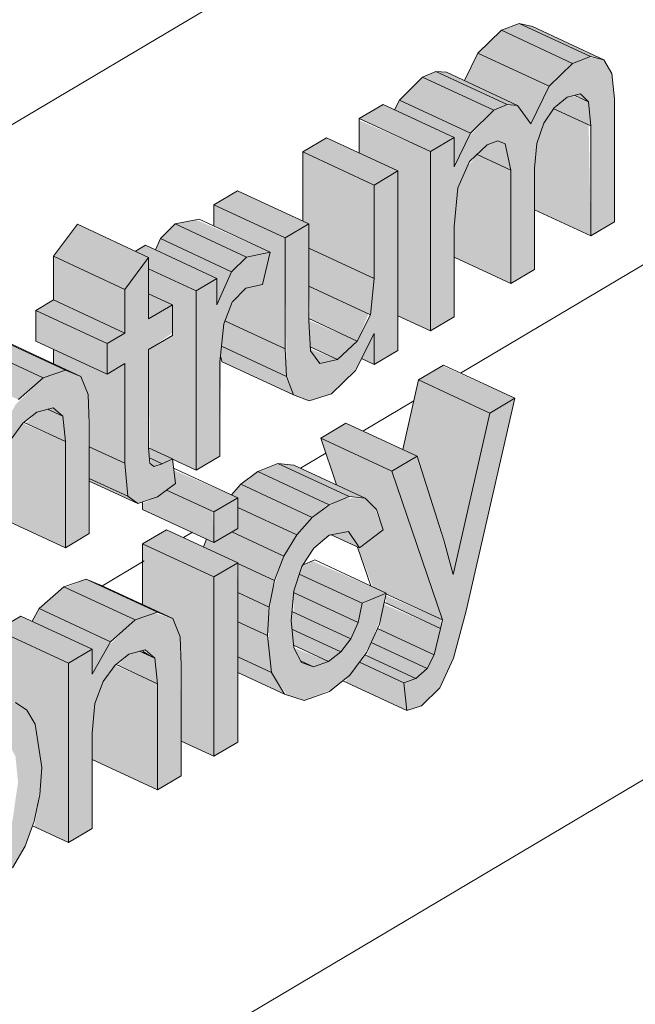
# Model space of a CAD drawing. Header units: centimetres. Extents: x 376 to 4434, y -323 to 48730.
# Tile 30 of 45: x 3746 to 3778, y 47913 to 47965. Entities that reach past the tile are written whole.
import ezdxf

# ---------------------------------------------------------------- set-up
doc = ezdxf.new("R2010")
doc.units = ezdxf.units.CM
doc.layers.add('A-GENM', color=7, linetype='Continuous', lineweight=5)
doc.layers.add('A-WALL-PATT', color=7, linetype='Continuous', lineweight=35)

msp = doc.modelspace()

# ---------------------------------------------------------------- hatches: boundary and pattern name
at = {"layer": 'A-GENM', "true_color": 0x383e42}
for points in [[(3775.088, 47962.72), (3776.026, 47963.083), (3772.28, 47964.819), (3771.342, 47964.457), (3773.859, 47963.29)], [(3776.719, 47962.912), (3772.973, 47964.649), (3772.297, 47964.811), (3776.043, 47963.078)], [(3773.859, 47961.525), (3775.088, 47962.72), (3771.342, 47964.457), (3770.113, 47963.262), (3772.297, 47962.249)], [(3772.885, 47959.55), (3773.859, 47961.525), (3770.113, 47963.262), (3769.399, 47961.813), (3772.297, 47960.376), (3772.757, 47959.729)], [(3767.622, 47948.669), (3768.87, 47949.409), (3768.87, 47954.161), (3769.068, 47956.205), (3769.727, 47957.612), (3770.597, 47958.452), (3771.163, 47958.659), (3771.544, 47958.497), (3771.833, 47957.115), (3771.833, 47951.166), (3773.08, 47951.906), (3773.08, 47957.225), (3773.202, 47958.52), (3773.675, 47959.729), (3774.12, 47960.381), (3774.795, 47960.943), (3775.508, 47961.115), (3775.927, 47960.704), (3776.043, 47959.434), (3776.043, 47953.664), (3777.291, 47954.404), (3777.291, 47960.863), (3777.148, 47962.182), (3776.719, 47962.912), (3775.927, 47963.044), (3775.088, 47962.72), (3773.859, 47961.525), (3772.885, 47959.55), (3772.198, 47960.516), (3771.544, 47960.512), (3770.948, 47960.264), (3769.627, 47958.851), (3768.87, 47957.28), (3768.87, 47958.831), (3767.622, 47958.091), (3767.622, 47949.568)], [(3770.948, 47960.264), (3771.642, 47960.553), (3767.896, 47962.29), (3767.202, 47962.001), (3769.139, 47961.103)], [(3772.198, 47960.516), (3768.452, 47962.252), (3767.896, 47962.29), (3771.642, 47960.553)], [(3769.727, 47959.059), (3770.948, 47960.264), (3767.202, 47962.001), (3765.981, 47960.796), (3769.139, 47959.332)], [(3776.043, 47959.434), (3775.927, 47960.704), (3775.088, 47961.013), (3774.795, 47960.943), (3774.12, 47960.326), (3775.406, 47959.729)], [(3775.927, 47960.704), (3775.508, 47961.115), (3775.201, 47961.041), (3775.585, 47960.863)], [(3767.622, 47958.091), (3768.825, 47958.851), (3765.124, 47960.568), (3763.876, 47959.828), (3765.907, 47958.886)], [(3768.87, 47957.28), (3769.727, 47959.059), (3765.981, 47960.796), (3765.735, 47960.284), (3768.87, 47958.831), (3768.87, 47958.091)], [(3776.043, 47953.664), (3775.927, 47959.487), (3774.091, 47960.339), (3773.52, 47959.434), (3773.202, 47958.52), (3773.08, 47957.115), (3773.08, 47955.038), (3775.927, 47953.718)], [(3767.622, 47948.669), (3767.622, 47958.091), (3763.876, 47959.729), (3763.876, 47958.015), (3765.907, 47957.073), (3765.907, 47949.464)], [(3764.659, 47956.333), (3765.907, 47957.073), (3762.161, 47958.81), (3760.913, 47958.07), (3763.876, 47956.696)], [(3771.833, 47957.115), (3771.544, 47958.497), (3771.163, 47958.659), (3770.597, 47958.452), (3770.062, 47957.935), (3771.594, 47957.225)], [(3764.659, 47951.431), (3764.659, 47956.333), (3760.913, 47958.07), (3760.913, 47954.444), (3761.228, 47954.298), (3761.228, 47953.022), (3764.457, 47951.525)], [(3771.833, 47951.166), (3771.833, 47957.115), (3770.062, 47957.935), (3769.549, 47957.28), (3769.06, 47956.187), (3768.87, 47954.161), (3768.87, 47952.54), (3771.544, 47951.3)], [(3761.234, 47944.999), (3762.408, 47945.375), (3763.769, 47946.758), (3764.659, 47948.53), (3764.659, 47946.911), (3765.907, 47947.651), (3765.907, 47957.073), (3764.659, 47956.333), (3764.659, 47951.431), (3764.457, 47949.524), (3763.682, 47948.062), (3762.727, 47947.168), (3761.797, 47946.966), (3761.294, 47947.832), (3761.228, 47951.431), (3761.228, 47954.298), (3759.981, 47953.558), (3760.054, 47946.281), (3760.426, 47945.321), (3760.913, 47945.126)], [(3759.981, 47953.558), (3761.228, 47954.298), (3757.482, 47956.035), (3756.235, 47955.295), (3757.949, 47954.5)], [(3759.981, 47947.729), (3759.981, 47953.558), (3756.235, 47955.295), (3756.235, 47954.176), (3759.201, 47952.801), (3758.784, 47951.116), (3757.907, 47950.925), (3757.142, 47950.036), (3756.812, 47949.198), (3759.324, 47948.033)], [(3757.169, 47951.78), (3757.949, 47952.553), (3754.203, 47954.29), (3753.423, 47953.517), (3756.394, 47952.14)], [(3757.949, 47952.553), (3759.201, 47952.801), (3755.303, 47954.508), (3754.203, 47954.29), (3757.169, 47952.914)], [(3751.56, 47950.852), (3752.807, 47952.535), (3749.061, 47954.272), (3747.814, 47952.589), (3751.556, 47950.854)], [(3756.394, 47950.036), (3757.169, 47951.78), (3753.423, 47953.517), (3753.162, 47952.929), (3756.394, 47951.43), (3756.394, 47950.783)], [(3755.303, 47950.783), (3756.394, 47951.43), (3752.648, 47953.167), (3752.12, 47952.854), (3752.807, 47952.52), (3752.807, 47951.94), (3754.055, 47951.361)], [(3755.303, 47941.361), (3756.55, 47942.101), (3756.633, 47947.867), (3756.812, 47949.198), (3757.202, 47950.19), (3757.949, 47950.934), (3758.784, 47951.116), (3759.201, 47952.801), (3757.907, 47952.512), (3757.169, 47951.78), (3756.394, 47950.036), (3756.394, 47951.43), (3755.303, 47950.783), (3755.303, 47941.644)], [(3764.457, 47949.524), (3764.659, 47951.431), (3761.228, 47953.022), (3761.228, 47951.021), (3764.362, 47949.568)], [(3751.56, 47948.563), (3751.556, 47950.854), (3747.814, 47952.589), (3747.814, 47950.299), (3751.556, 47948.564)], [(3752.232, 47939.605), (3753.324, 47939.994), (3754.209, 47940.681), (3754.035, 47941.949), (3753.086, 47941.557), (3752.873, 47941.725), (3752.807, 47943.695), (3752.807, 47947.699), (3754.055, 47948.563), (3754.055, 47950.043), (3752.807, 47949.303), (3752.796, 47952.52), (3751.56, 47950.852), (3751.556, 47948.561), (3750.624, 47948.008), (3750.624, 47946.404), (3751.56, 47946.959), (3751.592, 47941.361), (3751.711, 47939.994)], [(3755.303, 47941.361), (3755.303, 47950.783), (3752.807, 47951.94), (3752.807, 47950.621), (3754.055, 47950.043), (3754.055, 47948.439), (3752.807, 47947.699), (3752.873, 47942.506), (3754.211, 47941.867)], [(3763.769, 47948.143), (3764.362, 47949.568), (3761.228, 47951.021), (3761.304, 47949.286), (3762.727, 47948.626)], [(3750.624, 47948.008), (3751.556, 47948.564), (3747.814, 47950.299), (3746.878, 47949.744), (3749.427, 47948.563)], [(3752.807, 47949.303), (3754.055, 47950.043), (3752.807, 47950.621), (3752.807, 47949.568)], [(3750.624, 47946.404), (3750.624, 47948.008), (3746.878, 47949.744), (3746.878, 47948.141), (3750.18, 47946.61)], [(3760.054, 47946.281), (3759.981, 47947.729), (3756.812, 47949.198), (3756.752, 47949.046), (3756.633, 47947.867), (3760.023, 47946.296)], [(3762.727, 47947.168), (3763.769, 47948.143), (3761.228, 47949.224), (3761.304, 47947.828), (3762.236, 47947.396)], [(3747.267, 47946.216), (3748.441, 47946.611), (3744.695, 47948.345), (3743.521, 47947.953), (3746.878, 47946.396)], [(3764.659, 47946.911), (3764.659, 47948.53), (3763.999, 47947.217), (3764.457, 47947.005)], [(3745.964, 47945.065), (3747.267, 47946.216), (3743.521, 47947.953), (3742.218, 47946.801), (3745.01, 47945.507)], [(3751.56, 47941.725), (3751.556, 47946.957), (3750.624, 47946.404), (3747.814, 47947.707), (3747.814, 47946.95), (3749.249, 47946.285), (3749.623, 47945.327), (3749.689, 47942.592), (3751.556, 47941.726)], [(3760.426, 47945.321), (3759.981, 47946.315), (3756.633, 47947.867), (3756.577, 47947.321), (3756.752, 47947.024), (3760.054, 47945.493)], [(3761.797, 47946.966), (3762.727, 47947.168), (3761.299, 47947.729), (3761.304, 47947.633), (3761.648, 47947.168)], [(3743.763, 47934.515), (3745.01, 47935.255), (3745.01, 47940.254), (3745.152, 47941.817), (3745.579, 47942.982), (3746.26, 47943.871), (3746.933, 47944.415), (3747.841, 47944.596), (3748.297, 47944.193), (3748.441, 47942.86), (3748.441, 47937.29), (3749.689, 47938.03), (3749.623, 47945.327), (3749.249, 47946.285), (3748.441, 47946.609), (3747.267, 47946.216), (3745.821, 47944.809), (3745.01, 47943.362), (3745.01, 47944.677), (3743.763, 47943.937), (3743.763, 47939.407)], [(3770.741, 47944.362), (3772.047, 47945.137), (3768.246, 47946.841), (3766.995, 47946.099), (3769.296, 47945.032)], [(3769.296, 47938.03), (3770.741, 47944.362), (3766.995, 47946.099), (3766.16, 47942.438), (3766.911, 47942.09), (3768.02, 47938.622), (3769.068, 47938.136)], [(3766.375, 47928.742), (3767.137, 47928.994), (3768.148, 47930.015), (3768.833, 47931.491), (3769.496, 47933.976), (3772.047, 47945.137), (3770.741, 47944.362), (3768.806, 47935.891), (3767.769, 47939.407), (3766.911, 47942.09), (3765.595, 47941.31), (3768.246, 47933.495), (3767.718, 47931.491), (3767.444, 47930.956), (3766.852, 47930.428), (3766.219, 47930.193), (3766.32, 47929.245)], [(3748.441, 47942.86), (3748.297, 47944.193), (3747.497, 47944.564), (3746.933, 47944.415), (3746.362, 47943.824), (3747.842, 47943.137)], [(3748.297, 47944.193), (3747.789, 47944.642), (3747.497, 47944.564), (3747.814, 47944.418)], [(3748.441, 47937.29), (3748.441, 47942.86), (3746.202, 47943.824), (3745.534, 47942.86), (3745.152, 47941.817), (3745.01, 47939.407), (3745.01, 47938.881)], [(3765.595, 47941.31), (3766.911, 47942.09), (3763.165, 47943.827), (3761.849, 47943.046), (3765.55, 47941.331)], [(3768.246, 47933.495), (3765.595, 47941.31), (3761.849, 47943.046), (3762.684, 47940.584), (3764.183, 47939.89), (3764.787, 47939.301), (3765.127, 47938.226), (3763.836, 47937.189), (3764.59, 47935.231), (3768.148, 47933.54)], [(3751.711, 47939.994), (3751.556, 47941.726), (3749.689, 47942.592), (3749.689, 47940.932), (3751.556, 47940.066)], [(3753.512, 47941.702), (3754.055, 47941.958), (3752.807, 47942.512), (3752.873, 47941.998), (3753.086, 47941.899)], [(3756.238, 47939.167), (3757.486, 47939.907), (3754.127, 47941.361), (3754.211, 47940.666), (3753.753, 47940.319), (3756.162, 47939.203)], [(3762.286, 47939.547), (3763.34, 47939.977), (3759.594, 47941.714), (3758.54, 47941.284), (3762.236, 47939.57)], [(3764.183, 47939.89), (3760.437, 47941.626), (3759.594, 47941.714), (3763.34, 47939.977)], [(3752.232, 47939.605), (3751.556, 47940.066), (3749.689, 47940.932), (3749.689, 47940.785), (3751.711, 47939.847)], [(3761.404, 47938.881), (3762.236, 47939.57), (3758.54, 47941.284), (3757.657, 47940.618), (3760.589, 47939.259)], [(3760.589, 47937.971), (3761.404, 47938.881), (3757.657, 47940.618), (3757.158, 47940.059), (3757.486, 47939.907), (3757.491, 47939.407), (3759.908, 47938.286)], [(3756.238, 47937.564), (3756.162, 47939.203), (3753.753, 47940.319), (3753.086, 47939.894), (3752.492, 47939.605), (3752.492, 47939.3), (3755.845, 47937.746)], [(3760.976, 47929.262), (3762.473, 47929.87), (3763.437, 47930.674), (3764.439, 47932.165), (3765.023, 47933.689), (3765.236, 47934.89), (3764.026, 47934.326), (3763.698, 47933.08), (3763.157, 47932.141), (3762.834, 47931.762), (3762.236, 47931.305), (3761.466, 47931.038), (3760.787, 47931.353), (3760.417, 47932.169), (3760.335, 47933.941), (3760.589, 47935.506), (3761.078, 47936.647), (3761.504, 47937.285), (3762.402, 47937.97), (3763.34, 47938.085), (3763.879, 47937.285), (3765.127, 47938.226), (3764.679, 47939.407), (3764.183, 47939.89), (3763.126, 47939.89), (3762.099, 47939.407), (3761.12, 47938.564), (3760.589, 47937.971), (3759.908, 47936.854), (3759.317, 47935.029), (3759.096, 47933.463), (3759.117, 47932.054), (3759.268, 47930.73), (3760.076, 47929.548)], [(3759.908, 47936.854), (3760.589, 47937.971), (3757.486, 47939.407), (3757.372, 47938.236), (3757.176, 47938.12), (3759.427, 47937.077)], [(3768.806, 47935.891), (3769.296, 47938.03), (3768.02, 47938.622), (3768.317, 47937.693)], [(3756.238, 47935.759), (3757.486, 47936.499), (3753.74, 47938.236), (3752.492, 47937.496), (3755.68, 47936.018)], [(3759.427, 47935.569), (3759.908, 47936.854), (3757.176, 47938.12), (3756.238, 47937.564), (3755.845, 47937.746), (3755.69, 47937.332), (3759.268, 47935.643)], [(3763.879, 47937.285), (3763.301, 47938.143), (3762.447, 47937.949), (3763.789, 47937.327)], [(3756.238, 47926.337), (3756.238, 47935.759), (3752.492, 47937.496), (3752.492, 47934.312), (3754.083, 47933.574), (3754.457, 47932.617), (3754.523, 47929.245), (3754.523, 47927.133), (3755.405, 47926.724)], [(3759.141, 47934.163), (3759.427, 47935.569), (3757.486, 47936.469), (3757.486, 47934.93), (3758.788, 47934.326)], [(3764.035, 47934.371), (3765.283, 47934.91), (3761.404, 47936.589), (3760.849, 47936.299), (3760.721, 47935.907), (3762.236, 47935.205)], [(3763.822, 47933.355), (3764.035, 47934.371), (3760.721, 47935.907), (3760.432, 47934.927), (3763.522, 47933.495)], [(3750.798, 47932.354), (3752.101, 47933.506), (3748.355, 47935.242), (3747.052, 47934.091), (3749.844, 47932.796)], [(3752.101, 47933.506), (3753.275, 47933.901), (3749.529, 47935.634), (3748.441, 47935.202), (3750.798, 47934.109)], [(3759.045, 47932.679), (3759.141, 47934.163), (3757.486, 47934.93), (3757.486, 47933.402)], [(3763.437, 47932.503), (3763.822, 47933.355), (3760.423, 47934.931), (3760.432, 47933.896), (3762.908, 47932.748)], [(3768.148, 47933.048), (3768.148, 47933.54), (3765.256, 47934.785), (3765.283, 47934.377), (3767.807, 47933.207)], [(3767.807, 47931.665), (3768.148, 47933.048), (3765.158, 47934.326), (3764.935, 47932.997), (3767.444, 47931.834)], [(3748.597, 47931.227), (3749.844, 47931.967), (3746.098, 47933.703), (3744.851, 47932.963), (3748.573, 47931.238)], [(3749.844, 47930.651), (3750.798, 47932.354), (3747.052, 47934.091), (3746.683, 47933.432), (3749.844, 47931.886), (3749.844, 47931.227)], [(3748.597, 47921.804), (3749.844, 47922.544), (3749.844, 47927.544), (3750.038, 47929.245), (3750.413, 47930.271), (3751.095, 47931.16), (3751.767, 47931.704), (3752.675, 47931.886), (3753.131, 47931.483), (3753.275, 47929.245), (3753.275, 47924.58), (3754.523, 47925.32), (3754.457, 47932.617), (3754.083, 47933.574), (3753.131, 47933.85), (3752.101, 47933.506), (3750.655, 47932.098), (3749.844, 47930.651), (3749.844, 47931.967), (3748.597, 47931.227), (3748.597, 47929.245)], [(3762.908, 47931.82), (3763.437, 47932.503), (3760.335, 47933.941), (3760.336, 47933.012), (3762.669, 47931.93)], [(3759.268, 47930.73), (3759.045, 47932.679), (3757.486, 47933.402), (3757.486, 47931.556)], [(3748.597, 47921.804), (3748.573, 47931.238), (3744.851, 47932.963), (3744.851, 47929.6), (3746.413, 47928.764), (3746.845, 47928.02), (3747.193, 47925.755), (3747.061, 47924.165), (3746.8, 47922.638), (3748.573, 47921.815)], [(3762.262, 47931.314), (3762.908, 47931.82), (3760.338, 47932.993), (3760.429, 47932.163), (3762.236, 47931.325)], [(3767.444, 47930.956), (3767.807, 47931.665), (3764.831, 47933.045), (3764.507, 47932.318), (3766.852, 47931.231)], [(3766.852, 47930.428), (3767.444, 47930.956), (3764.507, 47932.318), (3764.281, 47931.62), (3766.375, 47930.65)], [(3753.275, 47930.149), (3753.131, 47931.483), (3752.331, 47931.854), (3751.767, 47931.704), (3751.196, 47931.113), (3753.131, 47930.216)], [(3753.131, 47931.483), (3752.492, 47931.897), (3752.492, 47931.779), (3752.623, 47931.718)], [(3759.938, 47929.592), (3759.268, 47930.73), (3757.486, 47931.556), (3757.486, 47930.73), (3759.268, 47929.903)], [(3761.466, 47931.038), (3762.236, 47931.325), (3760.429, 47932.04), (3760.872, 47931.314), (3760.995, 47931.257)], [(3766.219, 47930.193), (3766.852, 47930.428), (3764.173, 47931.665), (3763.884, 47931.276), (3765.712, 47930.428)], [(3753.275, 47924.58), (3753.275, 47930.149), (3751.036, 47931.113), (3750.369, 47930.149), (3749.987, 47929.106), (3749.844, 47927.544), (3749.844, 47926.17), (3752.492, 47924.943)], [(3766.375, 47928.742), (3766.219, 47930.193), (3763.884, 47931.276), (3763.384, 47930.601), (3763.122, 47930.249), (3765.288, 47929.245)]]:
    msp.add_hatch(color=250, dxfattribs=at).paths.add_polyline_path(points)
h = msp.add_hatch(color=250, dxfattribs=at)
h.paths.add_polyline_path([(3752.873, 47941.998), (3752.849, 47942.009), (3752.873, 47941.725)])
h.paths.add_polyline_path([(3753.086, 47941.557), (3753.512, 47941.702), (3752.873, 47941.998), (3752.975, 47941.644)])
h = msp.add_hatch(color=250, dxfattribs=at)
h.paths.add_polyline_path([(3756.238, 47926.337), (3757.486, 47927.077), (3757.457, 47936.482), (3756.238, 47935.759), (3756.238, 47927.077)])
h.paths.add_polyline_path([(3756.238, 47937.564), (3757.486, 47938.304), (3757.486, 47939.907), (3756.238, 47939.167), (3756.238, 47938.236)])
h = msp.add_hatch(color=250, dxfattribs=at)
h.paths.add_polyline_path([(3740.956, 47913.663), (3742.203, 47914.403), (3742.203, 47919.265), (3742.994, 47918.692), (3744.284, 47919.084), (3744.888, 47919.558), (3745.657, 47920.476), (3746.387, 47921.804), (3746.903, 47923.412), (3747.141, 47924.987), (3747.193, 47925.755), (3746.814, 47928.073), (3746.413, 47928.764), (3745.81, 47929.155), (3744.851, 47929.091), (3744.104, 47928.713), (3743.03, 47927.625), (3742.203, 47925.861), (3742.203, 47927.434), (3740.956, 47926.694), (3740.956, 47919.084)])
h.paths.add_polyline_path([(3743.34, 47920.287), (3742.716, 47920.576), (3742.336, 47921.308), (3742.225, 47922.883), (3742.347, 47924.188), (3742.996, 47925.861), (3743.621, 47926.723), (3744.231, 47927.196), (3744.851, 47927.352), (3745.403, 47927.114), (3745.81, 47926.336), (3745.946, 47924.987), (3745.648, 47922.923), (3745.19, 47921.804), (3744.777, 47921.146), (3744.053, 47920.512)])
at = {"layer": 'A-WALL-PATT', "lineweight": 5}
h = msp.add_hatch(dxfattribs=at)
h.set_pattern_fill('FP_19', color=256, style=0, pattern_type=2)
h.set_pattern_definition([(30.677, (-7494.12, 52078.595), (-0.0007, 27.033836), [])])
h.paths.add_polyline_path([(3610.489, 47677.589), (3626.723, 47687.219), (3626.814, 47876.822), (3627.417, 47877.8), (3628.492, 47878.626), (3648.674, 47892.234), (3648.674, 47908.723), (3628.932, 47897.012), (3610.489, 47917.66), (3610.489, 47685.375)])
h.paths.add_polyline_path([(3636.704, 47693.14), (3839.559, 47813.474), (3839.559, 48021.956), (3658.655, 47914.644), (3658.564, 47887.494), (3657.961, 47886.517), (3656.647, 47885.53), (3636.704, 47872.016), (3636.704, 47705.698)])
h.paths.add_polyline_path([(3671.631, 47891.727), (3667.885, 47893.463), (3665.164, 47904.679), (3666.45, 47905.442), (3670.156, 47903.842), (3671.016, 47908.151), (3672.871, 47909.251), (3676.617, 47907.514), (3676.694, 47907.514), (3677.444, 47911.964), (3678.731, 47912.727), (3679.822, 47912.221), (3679.822, 47913.375), (3681.07, 47914.115), (3684.477, 47912.535), (3684.816, 47912.864), (3685.951, 47913.802), (3687.306, 47914.28), (3688.69, 47913.802), (3690.583, 47912.925), (3690.696, 47916.417), (3691.83, 47917.09), (3693.555, 47916.417), (3693.579, 47916.765), (3690.583, 47918.154), (3690.583, 47919.758), (3691.83, 47920.498), (3695.145, 47919.084), (3696.092, 47919.818), (3697.61, 47920.404), (3699.235, 47919.818), (3700.719, 47919.13), (3700.753, 47925.791), (3701.966, 47926.511), (3705.191, 47925.015), (3706.489, 47925.785), (3707.736, 47925.207), (3707.85, 47926.593), (3708.984, 47927.265), (3710.922, 47926.367), (3711.072, 47926.783), (3707.736, 47928.329), (3707.736, 47929.933), (3708.984, 47930.673), (3712.391, 47929.094), (3712.73, 47929.422), (3713.864, 47930.361), (3715.219, 47930.838), (3716.604, 47930.361), (3720.048, 47928.764), (3720.787, 47927.372), (3720.956, 47925.196), (3719.438, 47924.296), (3720.956, 47923.592), (3720.376, 47921.889), (3719.733, 47920.75), (3718.862, 47919.728), (3717.681, 47918.843), (3716.099, 47918.322), (3714.961, 47918.637), (3712.73, 47919.671), (3712.73, 47916.106), (3711.482, 47915.366), (3709.131, 47916.457), (3710.391, 47914.719), (3708.934, 47913.854), (3705.712, 47915.348), (3705.712, 47911.944), (3704.465, 47911.204), (3702.805, 47911.973), (3702.522, 47911.168), (3701.4, 47909.513), (3700.111, 47908.42), (3698.805, 47907.865), (3697.935, 47907.887), (3695.576, 47908.923), (3695.488, 47903.902), (3695.223, 47902.799), (3694.626, 47901.78), (3693.593, 47900.973), (3692.757, 47900.644), (3689.464, 47902.17), (3688.185, 47901.764), (3687.09, 47902.059), (3684.816, 47903.113), (3684.816, 47899.548), (3683.568, 47898.808), (3680.452, 47900.253), (3679.753, 47896.544), (3678.42, 47895.754), (3674.674, 47897.49), (3674.344, 47898.658), (3673.137, 47892.62), (3671.775, 47891.812)])
h.paths.add_polyline_path([(3717.688, 47903.469), (3713.942, 47905.206), (3711.713, 47913.306), (3713.009, 47914.075), (3715.493, 47912.923), (3715.967, 47915.829), (3717.454, 47916.711), (3719.813, 47915.617), (3720.392, 47918.454), (3721.693, 47919.226), (3725.439, 47917.489), (3723.193, 47906.735), (3721.684, 47905.84), (3719.591, 47906.81), (3719.214, 47904.374), (3718.02, 47903.666)])
h.paths.add_polyline_path([(3683.008, 47909.808), (3683.159, 47910.224), (3682.399, 47910.576), (3682.315, 47910.13), (3682.715, 47909.944)])
h.paths.add_polyline_path([(3730.352, 47910.981), (3726.606, 47912.718), (3726.606, 47925.548), (3727.337, 47925.982), (3723.248, 47927.978), (3722.54, 47929.245), (3722.214, 47930.43), (3722.083, 47932.126), (3722.231, 47934.084), (3722.674, 47935.963), (3723.389, 47937.696), (3724.354, 47939.219), (3725.498, 47940.477), (3727.136, 47941.571), (3728.12, 47941.975), (3729.25, 47941.897), (3732.875, 47940.329), (3733.986, 47941.97), (3735.385, 47943.127), (3736.74, 47943.604), (3738.124, 47943.127), (3740.017, 47942.249), (3740.017, 47945.674), (3741.264, 47946.414), (3741.849, 47946.143), (3742.218, 47946.801), (3743.763, 47948.034), (3744.699, 47948.346), (3747.267, 47947.204), (3747.814, 47946.95), (3747.814, 47947.707), (3746.878, 47948.141), (3746.878, 47949.744), (3747.814, 47950.299), (3747.814, 47952.589), (3749.061, 47954.272), (3752.12, 47952.854), (3752.648, 47953.167), (3753.162, 47952.929), (3753.423, 47953.517), (3754.203, 47954.29), (3755.455, 47954.538), (3756.235, 47954.29), (3756.235, 47955.295), (3757.482, 47956.035), (3760.913, 47954.444), (3760.913, 47958.07), (3762.236, 47958.775), (3763.876, 47958.091), (3763.876, 47959.828), (3765.124, 47960.568), (3765.735, 47960.284), (3765.981, 47960.796), (3767.202, 47962.001), (3767.896, 47962.29), (3768.452, 47962.252), (3769.399, 47961.813), (3770.113, 47963.262), (3771.342, 47964.457), (3772.297, 47964.815), (3773.388, 47964.457), (3776.719, 47962.912), (3777.148, 47962.182), (3777.291, 47960.072), (3777.291, 47954.404), (3776.043, 47953.664), (3773.08, 47955.038), (3773.08, 47951.906), (3771.833, 47951.166), (3768.87, 47952.54), (3768.87, 47949.409), (3767.622, 47948.669), (3765.907, 47949.464), (3765.907, 47947.651), (3764.659, 47946.911), (3763.999, 47947.217), (3763.682, 47946.586), (3762.236, 47945.32), (3761.234, 47944.999), (3758.981, 47945.99), (3756.679, 47947.057), (3756.577, 47947.321), (3756.55, 47946.281), (3756.55, 47942.101), (3755.303, 47941.361), (3754.057, 47941.938), (3754.211, 47941.426), (3757.158, 47940.059), (3757.657, 47940.618), (3758.54, 47941.284), (3759.594, 47941.714), (3760.437, 47941.626), (3762.684, 47940.584), (3761.849, 47943.046), (3763.165, 47943.827), (3766.16, 47942.438), (3766.995, 47946.099), (3768.301, 47946.874), (3772.047, 47945.137), (3768.833, 47931.491), (3768.109, 47929.931), (3767.137, 47928.994), (3766.375, 47928.742), (3763.01, 47930.302), (3762.236, 47929.711), (3760.976, 47929.262), (3759.268, 47929.903), (3757.486, 47930.729), (3757.486, 47927.077), (3756.238, 47926.337), (3754.523, 47927.133), (3754.523, 47925.32), (3753.275, 47924.58), (3749.844, 47926.17), (3749.844, 47922.544), (3748.573, 47921.815), (3746.71, 47922.679), (3746.045, 47921.146), (3745.389, 47920.156), (3744.777, 47919.47), (3744.053, 47918.918), (3742.994, 47918.692), (3742.203, 47919.059), (3742.203, 47914.403), (3740.956, 47913.663), (3737.21, 47915.421), (3737.21, 47915.712), (3736.589, 47916), (3736.589, 47914.681), (3731.599, 47911.721)])
h.paths.add_polyline_path([(3695.838, 47911.618), (3696.382, 47911.771), (3697.29, 47912.58), (3695.576, 47913.309), (3695.576, 47911.739)])
h.paths.add_polyline_path([(3700.719, 47915.366), (3700.719, 47916.625), (3700.526, 47916.715), (3699.838, 47916.453), (3699.321, 47916.014), (3700.072, 47915.666)])
h.paths.add_polyline_path([(3731.599, 47917.284), (3732.843, 47918.022), (3734.091, 47917.444), (3734.205, 47926.648), (3735.338, 47927.32), (3737.21, 47926.58), (3737.21, 47926.939), (3734.091, 47928.385), (3734.091, 47929.988), (3735.338, 47930.728), (3739.11, 47928.992), (3739.32, 47929.439), (3740.484, 47930.574), (3741.328, 47930.919), (3742.066, 47930.891), (3744.851, 47929.6), (3744.851, 47932.963), (3746.098, 47933.703), (3746.683, 47933.432), (3747.052, 47934.091), (3748.597, 47935.323), (3749.533, 47935.636), (3752.101, 47934.493), (3752.492, 47934.312), (3752.606, 47937.564), (3753.74, 47938.236), (3755.69, 47937.332), (3755.845, 47937.746), (3752.492, 47939.407), (3752.492, 47939.693), (3752.232, 47939.605), (3749.689, 47940.785), (3749.689, 47938.03), (3748.441, 47937.29), (3745.01, 47938.881), (3745.01, 47935.255), (3743.763, 47934.515), (3742.143, 47935.266), (3741.821, 47934.515), (3741.253, 47933.516), (3740.382, 47932.493), (3739.084, 47931.565), (3737.619, 47931.088), (3736.611, 47931.343), (3734.35, 47932.391), (3733.86, 47930.728), (3733.083, 47929.093), (3731.599, 47927.32), (3730.154, 47926.288), (3729.051, 47925.733), (3731.599, 47924.551), (3731.599, 47918.022)])
h.paths.add_polyline_path([(3707.736, 47918.38), (3707.736, 47919.451), (3707.403, 47918.839), (3707.584, 47918.589)])
h.paths.add_polyline_path([(3727.143, 47930.122), (3727.642, 47930.513), (3728.51, 47931.625), (3729.244, 47933.318), (3729.568, 47934.615), (3730.816, 47934.941), (3732.127, 47934.338), (3731.908, 47936.074), (3732.068, 47937.567), (3730.756, 47938.175), (3730.356, 47937.974), (3729.165, 47936.987), (3728.363, 47935.959), (3727.642, 47934.442), (3727.395, 47933.705), (3727.077, 47931.132), (3727.136, 47930.242)])
h.paths.add_polyline_path([(3764.483, 47935.281), (3763.789, 47937.327), (3762.286, 47937.941), (3761.404, 47937.142), (3760.896, 47936.37), (3761.537, 47936.647), (3764.061, 47935.477)])
h.paths.add_polyline_path([(3783.216, 47957.919), (3779.47, 47959.729), (3779.47, 47972.486), (3780.718, 47973.226), (3783.467, 47971.952), (3785.835, 47976.262), (3787.579, 47977.297), (3791.326, 47975.56), (3790.844, 47974.682), (3793.193, 47973.593), (3793.193, 47977.219), (3794.441, 47977.959), (3796.156, 47977.219), (3796.156, 47982.384), (3797.404, 47983.124), (3799.431, 47982.185), (3799.431, 47983.209), (3800.679, 47984.892), (3803.738, 47983.474), (3804.425, 47983.878), (3807.852, 47982.289), (3807.852, 47985.914), (3809.1, 47986.654), (3810.815, 47985.935), (3810.815, 47987.672), (3811.907, 47988.319), (3812.42, 47988.081), (3812.682, 47988.67), (3813.461, 47989.442), (3814.814, 47989.69), (3814.714, 47989.985), (3816.029, 47990.765), (3819.025, 47989.377), (3819.86, 47993.037), (3821.166, 47993.812), (3824.912, 47992.075), (3821.698, 47978.429), (3820.974, 47976.869), (3820.002, 47975.932), (3819.239, 47975.68), (3815.809, 47977.253), (3814.561, 47976.513), (3812.846, 47977.308), (3812.846, 47975.496), (3811.598, 47974.755), (3810.938, 47975.061), (3810.621, 47974.43), (3809.347, 47973.219), (3808.174, 47972.843), (3805.672, 47973.95), (3804.425, 47974.528), (3804.491, 47973.126), (3805.672, 47972.578), (3805.828, 47971.286), (3804.704, 47970.514), (3803.85, 47970.225), (3801.15, 47971.476), (3801.15, 47968.558), (3799.902, 47967.817), (3798.187, 47968.613), (3798.187, 47966.8), (3796.939, 47966.06), (3796.279, 47966.366), (3795.962, 47965.735), (3794.688, 47964.524), (3793.515, 47964.147), (3791.11, 47965.209), (3788.96, 47966.206), (3788.588, 47967.167), (3788.515, 47970.442), (3787.03, 47967.737), (3791.481, 47962.822), (3789.956, 47961.917), (3786.145, 47963.726), (3785.324, 47964.634), (3784.464, 47963.07), (3784.464, 47958.659)])
h.paths.add_polyline_path([(3815.809, 47979.043), (3815.971, 47979.103), (3816.563, 47979.631), (3816.949, 47980.433), (3817.365, 47982.17), (3816.368, 47985.107), (3816.011, 47984.199), (3815.809, 47982.205), (3815.809, 47979.103)])

# ---------------------------------------------------------------- linework, layer by layer
at = {"layer": 'A-GENM'}
for p, q in [((3771.342, 47964.457), (3772.28, 47964.819)), ((3772.28, 47964.819), (3772.973, 47964.649)), ((3772.28, 47964.819), (3776.026, 47963.083)), ((3776.719, 47962.912), (3772.973, 47964.649)), ((3770.113, 47963.262), (3771.342, 47964.457)), ((3771.342, 47964.457), (3775.088, 47962.72)), ((3769.399, 47961.813), (3770.113, 47963.262)), ((3770.113, 47963.262), (3773.859, 47961.525)), ((3776.026, 47963.083), (3775.088, 47962.72)), ((3776.719, 47962.912), (3776.026, 47963.083)), ((3775.088, 47962.72), (3773.859, 47961.525)), ((3777.148, 47962.182), (3776.719, 47962.912)), ((3767.202, 47962.001), (3767.896, 47962.29)), ((3767.896, 47962.29), (3768.452, 47962.252)), ((3767.896, 47962.29), (3771.642, 47960.553)), ((3768.452, 47962.252), (3772.198, 47960.516)), ((3777.291, 47960.863), (3777.148, 47962.182)), ((3765.981, 47960.796), (3767.202, 47962.001)), ((3767.202, 47962.001), (3770.948, 47960.264)), ((3773.859, 47961.525), (3772.885, 47959.55)), ((3774.795, 47960.943), (3775.508, 47961.115)), ((3775.201, 47961.041), (3775.927, 47960.704)), ((3775.508, 47961.115), (3775.927, 47960.704)), ((3763.876, 47959.828), (3765.124, 47960.568)), ((3765.124, 47960.568), (3768.87, 47958.831)), ((3765.735, 47960.284), (3765.981, 47960.796)), ((3765.981, 47960.796), (3769.727, 47959.059)), ((3771.642, 47960.553), (3770.948, 47960.264)), ((3772.198, 47960.516), (3771.642, 47960.553)), ((3772.885, 47959.55), (3772.198, 47960.516)), ((3774.12, 47960.381), (3774.795, 47960.943)), ((3775.927, 47960.704), (3776.043, 47959.434)), ((3777.291, 47954.404), (3777.291, 47960.863)), ((3770.948, 47960.264), (3769.727, 47959.059)), ((3773.569, 47959.573), (3774.12, 47960.381)), ((3774.071, 47960.348), (3776.043, 47959.434)), ((3763.876, 47958.015), (3763.876, 47959.828)), ((3763.876, 47959.828), (3767.622, 47958.091)), ((3773.202, 47958.52), (3773.569, 47959.573)), ((3769.727, 47959.059), (3768.87, 47957.28)), ((3776.043, 47959.434), (3776.043, 47953.664)), ((3760.913, 47958.07), (3762.161, 47958.81)), ((3762.161, 47958.81), (3765.907, 47957.073)), ((3768.87, 47958.831), (3767.622, 47958.091)), ((3768.87, 47957.28), (3768.87, 47958.831)), ((3769.674, 47957.56), (3770.597, 47958.452)), ((3770.597, 47958.452), (3771.163, 47958.659)), ((3771.163, 47958.659), (3771.544, 47958.497)), ((3771.544, 47958.497), (3771.833, 47957.115)), ((3773.08, 47957.225), (3773.202, 47958.52)), ((3760.913, 47954.444), (3760.913, 47958.07)), ((3760.913, 47958.07), (3764.659, 47956.333)), ((3767.622, 47958.091), (3767.622, 47948.669)), ((3770.062, 47957.935), (3771.833, 47957.115)), ((3769.06, 47956.187), (3769.674, 47957.56)), ((3765.907, 47957.073), (3764.659, 47956.333)), ((3765.907, 47947.651), (3765.907, 47957.073)), ((3771.833, 47957.115), (3771.833, 47951.166)), ((3773.08, 47951.906), (3773.08, 47957.225)), ((3756.235, 47955.295), (3757.482, 47956.035)), ((3757.482, 47956.035), (3761.228, 47954.298)), ((3764.659, 47956.333), (3764.659, 47951.431)), ((3768.87, 47954.161), (3769.06, 47956.187)), ((3756.235, 47954.176), (3756.235, 47955.295)), ((3756.235, 47955.295), (3759.981, 47953.558)), ((3773.08, 47955.038), (3776.043, 47953.664)), ((3753.423, 47953.517), (3754.203, 47954.29)), ((3754.203, 47954.29), (3755.455, 47954.538)), ((3754.203, 47954.29), (3757.949, 47952.553)), ((3755.455, 47954.538), (3759.201, 47952.801)), ((3761.228, 47954.298), (3759.981, 47953.558)), ((3761.228, 47949.224), (3761.228, 47954.298)), ((3776.043, 47953.664), (3777.291, 47954.404)), ((3747.814, 47952.589), (3749.061, 47954.272)), ((3749.061, 47954.272), (3752.807, 47952.535)), ((3768.87, 47949.409), (3768.87, 47954.161)), ((3753.162, 47952.929), (3753.423, 47953.517)), ((3753.423, 47953.517), (3757.169, 47951.78)), ((3759.981, 47953.558), (3759.981, 47947.729)), ((3752.12, 47952.854), (3752.648, 47953.167)), ((3752.648, 47953.167), (3756.394, 47951.43)), ((3759.201, 47952.801), (3757.949, 47952.553)), ((3758.784, 47951.116), (3759.201, 47952.801)), ((3761.228, 47953.022), (3764.659, 47951.431)), ((3747.814, 47950.299), (3747.814, 47952.589)), ((3747.814, 47952.589), (3751.56, 47950.852)), ((3752.807, 47952.535), (3751.56, 47950.852)), ((3752.807, 47949.303), (3752.807, 47952.535)), ((3757.949, 47952.553), (3757.169, 47951.78)), ((3768.87, 47952.54), (3771.833, 47951.166)), ((3752.807, 47951.94), (3755.303, 47950.783)), ((3757.169, 47951.78), (3756.394, 47950.036)), ((3771.833, 47951.166), (3773.08, 47951.906)), ((3756.394, 47951.43), (3755.303, 47950.783)), ((3756.394, 47950.036), (3756.394, 47951.43)), ((3764.659, 47951.431), (3764.457, 47949.524)), ((3751.56, 47950.852), (3751.56, 47948.563)), ((3755.303, 47950.783), (3755.303, 47941.361)), ((3757.202, 47950.19), (3757.907, 47950.925)), ((3757.907, 47950.925), (3758.784, 47951.116)), ((3761.228, 47951.021), (3764.457, 47949.524)), ((3746.878, 47949.744), (3747.814, 47950.299)), ((3747.814, 47950.299), (3751.56, 47948.563)), ((3752.807, 47950.621), (3754.055, 47950.043)), ((3756.752, 47949.046), (3757.202, 47950.19)), ((3746.878, 47948.141), (3746.878, 47949.744)), ((3746.878, 47949.744), (3750.624, 47948.008)), ((3754.055, 47950.043), (3752.807, 47949.303)), ((3754.055, 47948.439), (3754.055, 47950.043)), ((3756.812, 47949.198), (3759.981, 47947.729)), ((3761.228, 47949.321), (3763.769, 47948.143)), ((3761.304, 47947.633), (3761.228, 47949.224)), ((3764.457, 47949.524), (3763.769, 47948.143)), ((3767.622, 47948.669), (3765.907, 47949.464)), ((3767.622, 47948.669), (3768.87, 47949.409)), ((3756.55, 47947.053), (3756.752, 47949.046)), ((3744.699, 47948.346), (3748.445, 47946.61)), ((3746.878, 47948.141), (3750.624, 47946.404)), ((3751.56, 47948.563), (3750.624, 47948.008)), ((3752.807, 47947.699), (3754.055, 47948.439)), ((3763.769, 47948.143), (3762.727, 47947.168)), ((3763.682, 47946.586), (3764.659, 47948.53)), ((3764.659, 47948.53), (3764.659, 47946.911)), ((3747.267, 47946.216), (3743.521, 47947.953)), ((3745.503, 47948.022), (3749.249, 47946.285)), ((3747.814, 47946.95), (3747.814, 47947.707)), ((3750.624, 47948.008), (3750.624, 47946.404)), ((3752.807, 47942.512), (3752.807, 47947.699)), ((3756.633, 47947.867), (3760.054, 47946.281)), ((3759.981, 47947.729), (3760.054, 47946.281)), ((3761.294, 47947.832), (3762.727, 47947.168)), ((3761.797, 47946.966), (3761.304, 47947.633)), ((3764.659, 47946.911), (3765.907, 47947.651)), ((3756.55, 47942.101), (3756.55, 47947.053)), ((3756.679, 47947.057), (3756.577, 47947.321)), ((3756.679, 47947.057), (3760.426, 47945.321)), ((3762.727, 47947.168), (3761.797, 47946.966)), ((3764.659, 47946.911), (3763.999, 47947.217)), ((3748.445, 47946.61), (3747.267, 47946.216)), ((3749.249, 47946.285), (3748.445, 47946.61)), ((3750.624, 47946.404), (3751.56, 47946.959)), ((3751.56, 47946.959), (3751.56, 47941.725)), ((3762.408, 47945.375), (3763.682, 47946.586)), ((3766.995, 47946.099), (3768.301, 47946.874)), ((3768.301, 47946.874), (3772.047, 47945.137)), ((3747.267, 47946.216), (3745.964, 47945.065)), ((3749.623, 47945.327), (3749.249, 47946.285)), ((3760.054, 47946.281), (3760.426, 47945.321)), ((3766.16, 47942.438), (3766.995, 47946.099)), ((3766.995, 47946.099), (3770.741, 47944.362)), ((3749.689, 47943.816), (3749.623, 47945.327)), ((3760.426, 47945.321), (3761.234, 47944.999)), ((3761.234, 47944.999), (3762.408, 47945.375)), ((3769.496, 47933.976), (3772.047, 47945.137)), ((3772.047, 47945.137), (3770.741, 47944.362)), ((3746.933, 47944.415), (3747.789, 47944.642)), ((3747.497, 47944.564), (3748.297, 47944.193)), ((3747.789, 47944.642), (3748.297, 47944.193)), ((3746.202, 47943.824), (3746.933, 47944.415)), ((3748.297, 47944.193), (3748.441, 47942.86)), ((3770.741, 47944.362), (3769.296, 47938.03)), ((3745.579, 47942.982), (3746.202, 47943.824)), ((3746.26, 47943.871), (3748.441, 47942.86)), ((3749.689, 47938.03), (3749.689, 47943.816)), ((3761.849, 47943.046), (3763.165, 47943.827)), ((3763.165, 47943.827), (3766.911, 47942.09)), ((3762.684, 47940.584), (3761.849, 47943.046)), ((3761.849, 47943.046), (3765.595, 47941.31)), ((3748.441, 47942.86), (3748.441, 47937.29)), ((3749.689, 47942.592), (3751.56, 47941.725)), ((3754.055, 47941.958), (3752.799, 47942.54)), ((3752.873, 47941.724), (3752.807, 47942.512)), ((3752.849, 47942.009), (3753.512, 47941.702)), ((3754.055, 47941.958), (3753.512, 47941.702)), ((3755.303, 47941.361), (3754.035, 47941.949)), ((3754.211, 47940.666), (3754.055, 47941.958)), ((3755.303, 47941.361), (3756.55, 47942.101)), ((3766.911, 47942.09), (3765.595, 47941.31)), ((3768.317, 47937.693), (3766.911, 47942.09)), ((3751.56, 47941.725), (3751.711, 47939.994)), ((3753.086, 47941.557), (3752.873, 47941.724)), ((3753.512, 47941.702), (3753.086, 47941.557)), ((3754.114, 47941.471), (3757.486, 47939.907)), ((3758.54, 47941.284), (3759.594, 47941.714)), ((3759.594, 47941.714), (3760.437, 47941.626)), ((3759.594, 47941.714), (3763.34, 47939.977)), ((3760.437, 47941.626), (3764.183, 47939.89)), ((3749.689, 47940.932), (3751.711, 47939.994)), ((3757.657, 47940.618), (3758.54, 47941.284)), ((3758.54, 47941.284), (3762.286, 47939.547)), ((3765.595, 47941.31), (3768.246, 47933.495)), ((3749.689, 47940.785), (3752.232, 47939.605)), ((3753.278, 47939.959), (3754.211, 47940.666)), ((3757.158, 47940.059), (3757.657, 47940.618)), ((3757.657, 47940.618), (3761.404, 47938.881)), ((3751.711, 47939.994), (3752.232, 47939.605)), ((3752.232, 47939.605), (3753.278, 47939.959)), ((3753.753, 47940.319), (3756.238, 47939.167)), ((3757.486, 47939.907), (3756.238, 47939.167)), ((3757.486, 47938.304), (3757.486, 47939.907)), ((3763.34, 47939.977), (3762.286, 47939.547)), ((3764.183, 47939.89), (3763.34, 47939.977)), ((3764.787, 47939.301), (3764.183, 47939.89)), ((3752.492, 47939.3), (3752.492, 47939.693)), ((3756.238, 47937.564), (3752.492, 47939.3)), ((3757.491, 47939.407), (3760.589, 47937.971)), ((3762.286, 47939.547), (3761.404, 47938.881)), ((3765.127, 47938.226), (3764.787, 47939.301)), ((3745.01, 47938.881), (3748.441, 47937.29)), ((3756.238, 47939.167), (3756.238, 47937.564)), ((3761.404, 47938.881), (3760.589, 47937.971)), ((3756.238, 47937.564), (3757.486, 47938.304)), ((3748.441, 47937.29), (3749.689, 47938.03)), ((3752.492, 47937.496), (3753.74, 47938.236)), ((3753.74, 47938.236), (3757.486, 47936.499)), ((3755.69, 47937.332), (3755.845, 47937.746)), ((3757.176, 47938.12), (3759.908, 47936.854)), ((3760.589, 47937.971), (3759.908, 47936.854)), ((3761.489, 47937.273), (3762.296, 47937.949)), ((3762.296, 47937.949), (3763.301, 47938.143)), ((3762.402, 47937.97), (3763.879, 47937.285)), ((3763.301, 47938.143), (3763.879, 47937.285)), ((3763.879, 47937.285), (3765.127, 47938.226)), ((3769.296, 47938.03), (3768.806, 47935.891)), ((3752.492, 47934.312), (3752.492, 47937.496)), ((3752.492, 47937.496), (3756.238, 47935.759)), ((3760.849, 47936.299), (3761.489, 47937.273)), ((3764.483, 47935.281), (3763.789, 47937.327)), ((3768.806, 47935.891), (3768.317, 47937.693)), ((3759.908, 47936.854), (3759.427, 47935.569)), ((3757.486, 47936.499), (3756.238, 47935.759)), ((3757.486, 47927.077), (3757.486, 47936.499)), ((3757.486, 47936.469), (3759.427, 47935.569)), ((3760.432, 47935.029), (3760.849, 47936.299)), ((3760.896, 47936.37), (3761.537, 47936.647)), ((3761.537, 47936.647), (3765.283, 47934.91)), ((3756.238, 47935.759), (3756.238, 47926.337)), ((3764.035, 47934.371), (3760.721, 47935.907)), ((3747.052, 47934.091), (3748.355, 47935.242)), ((3748.355, 47935.242), (3749.533, 47935.636)), ((3748.355, 47935.242), (3752.101, 47933.506)), ((3749.533, 47935.636), (3750.337, 47935.311)), ((3749.533, 47935.636), (3753.279, 47933.899)), ((3750.337, 47935.311), (3754.083, 47933.574)), ((3759.427, 47935.569), (3759.141, 47934.163)), ((3757.486, 47934.93), (3759.141, 47934.163)), ((3760.293, 47933.463), (3760.432, 47935.029)), ((3760.423, 47934.931), (3763.822, 47933.355)), ((3765.283, 47934.91), (3764.035, 47934.371)), ((3764.935, 47933.277), (3765.283, 47934.91)), ((3765.275, 47934.872), (3768.246, 47933.495)), ((3759.141, 47934.163), (3759.045, 47932.679)), ((3764.035, 47934.371), (3763.822, 47933.355)), ((3765.18, 47934.425), (3768.148, 47933.048)), ((3744.851, 47932.963), (3746.098, 47933.703)), ((3746.098, 47933.703), (3749.844, 47931.967)), ((3746.683, 47933.432), (3747.052, 47934.091)), ((3747.052, 47934.091), (3750.798, 47932.354)), ((3753.279, 47933.899), (3752.101, 47933.506)), ((3754.083, 47933.574), (3753.279, 47933.899)), ((3760.335, 47933.941), (3763.437, 47932.503)), ((3768.833, 47931.491), (3769.496, 47933.976)), ((3752.101, 47933.506), (3750.798, 47932.354)), ((3754.457, 47932.617), (3754.083, 47933.574)), ((3757.486, 47933.402), (3759.045, 47932.679)), ((3760.429, 47932.04), (3760.293, 47933.463)), ((3763.822, 47933.355), (3763.437, 47932.503)), ((3764.281, 47931.812), (3764.935, 47933.277)), ((3768.246, 47933.495), (3768.148, 47933.048)), ((3744.851, 47932.963), (3748.597, 47931.227)), ((3754.523, 47931.105), (3754.457, 47932.617)), ((3759.045, 47932.679), (3759.268, 47930.73)), ((3760.336, 47933.012), (3762.908, 47931.82)), ((3764.831, 47933.045), (3767.807, 47931.665)), ((3768.148, 47933.048), (3767.807, 47931.665)), ((3750.798, 47932.354), (3749.844, 47930.651)), ((3760.417, 47932.169), (3762.262, 47931.314)), ((3763.437, 47932.503), (3762.908, 47931.82)), ((3764.507, 47932.318), (3767.444, 47930.956)), ((3749.844, 47931.967), (3748.597, 47931.227)), ((3749.844, 47930.651), (3749.844, 47931.967)), ((3751.036, 47931.113), (3751.767, 47931.704)), ((3751.767, 47931.704), (3752.623, 47931.931)), ((3752.331, 47931.854), (3753.131, 47931.483)), ((3752.623, 47931.931), (3753.131, 47931.483)), ((3757.486, 47931.556), (3759.268, 47930.73)), ((3760.837, 47931.257), (3760.429, 47932.04)), ((3762.908, 47931.82), (3762.262, 47931.314)), ((3763.384, 47930.601), (3764.281, 47931.812)), ((3764.176, 47931.669), (3766.852, 47930.428)), ((3767.807, 47931.665), (3767.444, 47930.956)), ((3748.597, 47931.227), (3748.597, 47921.804)), ((3750.413, 47930.271), (3751.036, 47931.113)), ((3751.095, 47931.16), (3753.275, 47930.149)), ((3753.131, 47931.483), (3753.275, 47930.149)), ((3754.523, 47925.32), (3754.523, 47931.105)), ((3760.787, 47931.353), (3761.466, 47931.038)), ((3761.466, 47931.038), (3760.837, 47931.257)), ((3762.262, 47931.314), (3761.466, 47931.038)), ((3763.884, 47931.276), (3766.219, 47930.193)), ((3768.109, 47929.931), (3768.833, 47931.491)), ((3757.486, 47930.729), (3759.938, 47929.592)), ((3759.268, 47930.73), (3759.938, 47929.592)), ((3762.303, 47929.734), (3763.384, 47930.601)), ((3767.444, 47930.956), (3766.852, 47930.428)), ((3749.987, 47929.106), (3750.413, 47930.271)), ((3753.275, 47930.149), (3753.275, 47924.58)), ((3766.375, 47928.742), (3763.01, 47930.302)), ((3766.852, 47930.428), (3766.219, 47930.193)), ((3766.219, 47930.193), (3766.375, 47928.742)), ((3759.938, 47929.592), (3760.976, 47929.262)), ((3760.976, 47929.262), (3762.303, 47929.734)), ((3767.137, 47928.994), (3768.109, 47929.931)), ((3746.413, 47928.764), (3745.812, 47929.155)), ((3749.844, 47927.544), (3749.987, 47929.106)), ((3766.375, 47928.742), (3767.137, 47928.994)), ((3746.845, 47928.02), (3746.413, 47928.764)), ((3747.193, 47925.755), (3746.845, 47928.02)), ((3749.844, 47922.544), (3749.844, 47927.544)), ((3756.238, 47926.337), (3754.523, 47927.133)), ((3756.238, 47926.337), (3757.486, 47927.077)), ((3749.844, 47926.17), (3753.275, 47924.58)), ((3747.095, 47924.325), (3747.193, 47925.755)), ((3753.275, 47924.58), (3754.523, 47925.32)), ((3746.8, 47922.923), (3747.095, 47924.325)), ((3746.317, 47921.617), (3746.8, 47922.923)), ((3748.597, 47921.804), (3746.71, 47922.679)), ((3748.597, 47921.804), (3749.844, 47922.544)), ((3745.657, 47920.476), (3746.317, 47921.617))]:
    msp.add_line(p, q, dxfattribs=at)

doc.saveas('drawing.dxf')
